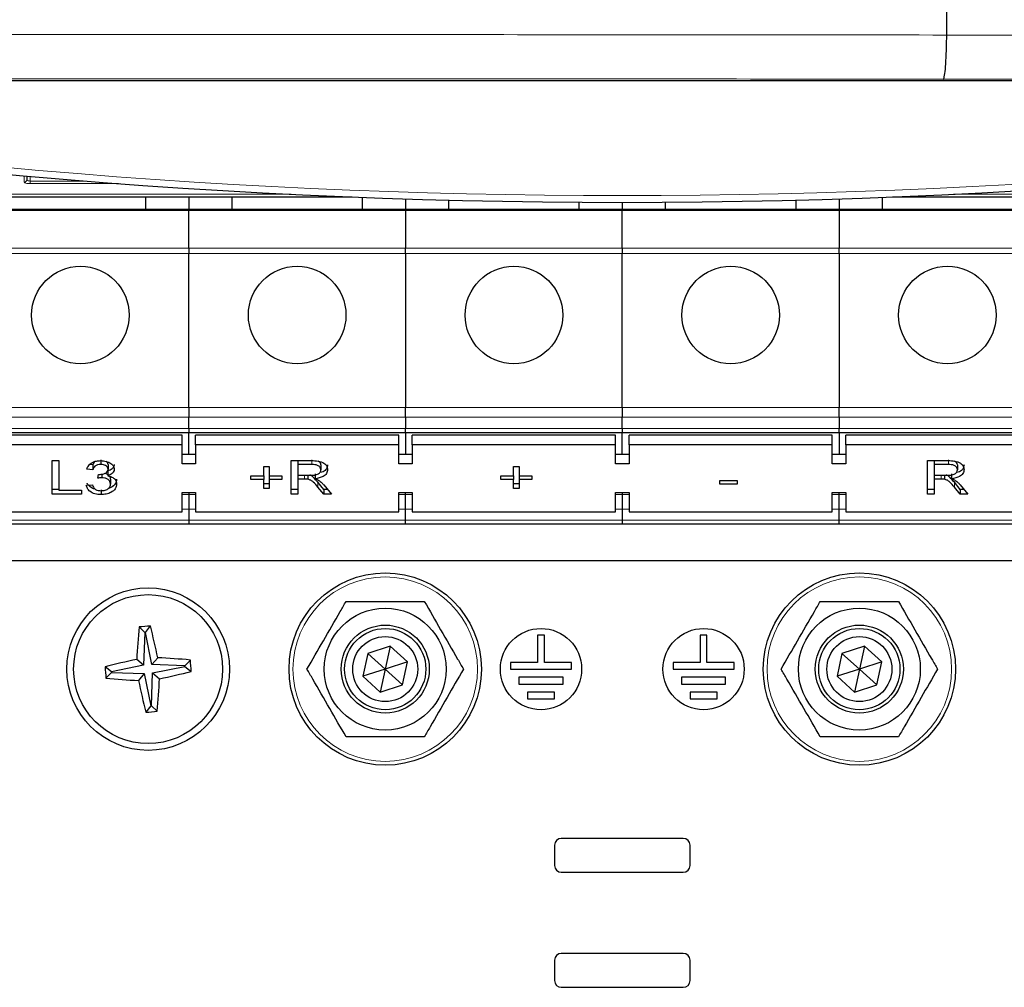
# Paper-space layout 'Blatt3' of a CAD drawing. Header units: millimetres. Extents: x 5 to 418, y 2 to 292.
# Tile 6 of 54: x 78 to 103, y 115 to 139. Entities that reach past the tile are written whole.
import ezdxf

# ---------------------------------------------------------------- set-up
doc = ezdxf.new("R2010")
doc.units = ezdxf.units.MM

psp = doc.layouts.new('Blatt3')

# ---------------------------------------------------------------- linework, layer by layer
at = {"color": 7, "linetype": 'Continuous', "lineweight": 25}
for p, q in [((101.1497, 138.659), (101.1497, 187.4768)), ((101.1497, 138.6588), (101.1497, 138.659)), ((123.6944, 137.5281), (62.6382, 137.5281)), ((78.5136, 135.1842), (78.5121, 135.0972)), ((66.3234, 134.6715), (86.5174, 134.6715)), ((81.433, 134.6715), (81.433, 134.3659)), ((82.4997, 134.6715), (82.4997, 134.3659)), ((83.5663, 134.3659), (83.5663, 134.6715)), ((86.7663, 134.6618), (86.7663, 134.3659)), ((87.833, 134.6242), (87.833, 134.3659)), ((88.8997, 134.3659), (88.8997, 134.5935)), ((92.0997, 134.5423), (92.0997, 134.3659)), ((93.1663, 134.5388), (93.1663, 134.3659)), ((94.233, 134.3659), (94.233, 134.5423)), ((97.433, 134.5935), (97.433, 134.3659)), ((98.4997, 134.6242), (98.4997, 134.3659)), ((99.5663, 134.3659), (99.5663, 134.6618)), ((99.8153, 134.6715), (120.0092, 134.6715)), ((82.4997, 134.3659), (77.1663, 134.3659)), ((87.833, 134.3659), (82.4997, 134.3659)), ((82.4997, 134.3659), (82.4997, 134.3379)), ((82.4997, 133.4153), (82.4997, 134.3379)), ((87.833, 134.3379), (87.833, 134.3659)), ((93.1663, 134.3659), (87.833, 134.3659)), ((87.833, 134.3379), (87.833, 133.4153)), ((98.4997, 134.3659), (93.1663, 134.3659)), ((93.1663, 134.3659), (93.1663, 134.3379)), ((93.1663, 133.4153), (93.1663, 134.3379)), ((98.4997, 134.3379), (98.4997, 134.3659)), ((103.833, 134.3659), (98.4997, 134.3659)), ((98.4997, 134.3379), (98.4997, 133.4153)), ((82.4997, 133.4153), (82.4997, 133.2767)), ((82.4997, 129.4873), (82.4997, 133.2767)), ((87.833, 133.2767), (87.833, 133.4153)), ((87.833, 133.2767), (87.833, 129.4873)), ((93.1663, 133.4153), (93.1663, 133.2767)), ((93.1663, 129.4873), (93.1663, 133.2767)), ((98.4997, 133.2767), (98.4997, 133.4153)), ((98.4997, 133.2767), (98.4997, 129.4873)), ((82.4997, 129.4873), (82.4997, 129.2516)), ((87.833, 129.2516), (87.833, 129.4873)), ((93.1663, 129.4873), (93.1663, 129.2516)), ((98.4997, 129.2516), (98.4997, 129.4873)), ((82.4997, 128.9754), (82.4997, 129.2516)), ((87.833, 129.2516), (87.833, 128.9754)), ((93.1663, 128.9754), (93.1663, 129.2516)), ((98.4997, 129.2516), (98.4997, 128.9754)), ((82.4997, 128.9754), (82.4997, 128.8778)), ((87.833, 128.8778), (87.833, 128.9754)), ((93.1663, 128.9754), (93.1663, 128.8778)), ((98.4997, 128.8778), (98.4997, 128.9754)), ((77.1663, 128.8778), (82.4997, 128.8778)), ((82.333, 128.8075), (77.333, 128.8075)), ((82.333, 128.5718), (82.333, 128.8075)), ((82.4997, 128.8778), (87.833, 128.8778)), ((82.4997, 128.3361), (82.4997, 128.8778)), ((82.6663, 128.5718), (82.6663, 128.8075)), ((87.6663, 128.8075), (82.6663, 128.8075)), ((87.6663, 128.5718), (87.6663, 128.8075)), ((87.833, 128.8778), (93.1663, 128.8778)), ((87.833, 128.8778), (87.833, 128.3361)), ((87.9997, 128.5718), (87.9997, 128.8075)), ((92.9997, 128.8075), (87.9997, 128.8075)), ((92.9997, 128.5718), (92.9997, 128.8075)), ((93.1663, 128.8778), (98.4997, 128.8778)), ((93.1663, 128.3361), (93.1663, 128.8778)), ((93.333, 128.5718), (93.333, 128.8075)), ((98.333, 128.8075), (93.333, 128.8075)), ((98.333, 128.5718), (98.333, 128.8075)), ((98.4997, 128.8778), (103.833, 128.8778)), ((98.4997, 128.8778), (98.4997, 128.3361)), ((98.6663, 128.5718), (98.6663, 128.8075)), ((103.6663, 128.8075), (98.6663, 128.8075)), ((82.333, 128.5718), (77.333, 128.5718)), ((82.333, 128.1004), (82.333, 128.5718)), ((82.6663, 128.5718), (82.6663, 128.1004)), ((87.6663, 128.5718), (82.6663, 128.5718)), ((87.6663, 128.1004), (87.6663, 128.5718)), ((87.9997, 128.5718), (87.9997, 128.1004)), ((92.9997, 128.5718), (87.9997, 128.5718)), ((92.9997, 128.1004), (92.9997, 128.5718)), ((93.333, 128.5718), (93.333, 128.1004)), ((98.333, 128.5718), (93.333, 128.5718)), ((98.333, 128.1004), (98.333, 128.5718)), ((98.6663, 128.5718), (98.6663, 128.1004)), ((103.6663, 128.5718), (98.6663, 128.5718)), ((79.1395, 128.181), (79.304, 128.181)), ((79.1395, 127.3561), (79.1395, 128.181)), ((79.304, 128.181), (79.304, 127.4513)), ((80.3379, 128.2037), (80.3379, 128.0858)), ((82.6663, 128.3361), (82.333, 128.3361)), ((85.0177, 128.181), (85.5239, 128.181)), ((85.0177, 127.3561), (85.0177, 128.181)), ((85.1822, 128.181), (85.1822, 128.0858)), ((87.9997, 128.3361), (87.6663, 128.3361)), ((93.333, 128.3361), (92.9997, 128.3361)), ((98.6663, 128.3361), (98.333, 128.3361)), ((100.6779, 128.181), (101.1842, 128.181)), ((100.6779, 127.3561), (100.6779, 128.181)), ((100.8425, 128.181), (100.8425, 128.0858)), ((80.1416, 127.9589), (79.9921, 127.9695)), ((80.1416, 128.0768), (80.061, 128.0825)), ((80.1416, 128.0768), (80.1416, 127.9589)), ((80.506, 127.9256), (80.506, 127.8077)), ((80.5156, 128.0857), (80.5156, 127.9678)), ((82.6663, 128.1004), (82.333, 128.1004)), ((84.3446, 128.033), (84.4792, 128.033)), ((84.3446, 127.8109), (84.3446, 128.033)), ((84.4792, 128.033), (84.4792, 127.8109)), ((85.1822, 128.0858), (85.1822, 127.8214)), ((85.53, 128.0858), (85.1822, 128.0858)), ((85.7506, 128.074), (85.7506, 127.9561)), ((87.9997, 128.1004), (87.6663, 128.1004)), ((90.4921, 128.033), (90.6267, 128.033)), ((90.4921, 127.8109), (90.4921, 128.033)), ((90.6267, 128.033), (90.6267, 127.8109)), ((93.333, 128.1004), (92.9997, 128.1004)), ((98.6663, 128.1004), (98.333, 128.1004)), ((100.8425, 128.0858), (100.8425, 127.8214)), ((101.1902, 128.0858), (100.8425, 128.0858)), ((101.4109, 128.074), (101.4109, 127.9561)), ((80.2599, 127.7474), (80.2753, 127.8426)), ((80.3566, 127.8479), (80.3566, 127.7586)), ((80.5754, 127.723), (80.5754, 127.6051)), ((84.0305, 127.8109), (84.3446, 127.8109)), ((84.0305, 127.7157), (84.0305, 127.8109)), ((84.3446, 127.7157), (84.0305, 127.7157)), ((84.3446, 127.8109), (84.3446, 127.7157)), ((84.3446, 127.4936), (84.3446, 127.7157)), ((84.4792, 127.8109), (84.7933, 127.8109)), ((84.4792, 127.8109), (84.4792, 127.7157)), ((84.7933, 127.7157), (84.4792, 127.7157)), ((84.4792, 127.7157), (84.4792, 127.4936)), ((84.7933, 127.8109), (84.7933, 127.7157)), ((85.1822, 127.8214), (85.4947, 127.8214)), ((85.1822, 127.8214), (85.1822, 127.7262)), ((85.3507, 127.7262), (85.1822, 127.7262)), ((85.1822, 127.7262), (85.1822, 127.3561)), ((85.4318, 127.8214), (85.4318, 127.7224)), ((85.6057, 127.8547), (85.6057, 127.7368)), ((90.1779, 127.8109), (90.4921, 127.8109)), ((90.1779, 127.7157), (90.1779, 127.8109)), ((90.4921, 127.7157), (90.1779, 127.7157)), ((90.4921, 127.8109), (90.4921, 127.7157)), ((90.4921, 127.4936), (90.4921, 127.7157)), ((90.6267, 127.8109), (90.9408, 127.8109)), ((90.6267, 127.8109), (90.6267, 127.7157)), ((90.9408, 127.7157), (90.6267, 127.7157)), ((90.6267, 127.7157), (90.6267, 127.4936)), ((90.9408, 127.8109), (90.9408, 127.7157)), ((95.5626, 127.6945), (95.9963, 127.6945)), ((95.5626, 127.5993), (95.5626, 127.6945)), ((95.9963, 127.6945), (95.9963, 127.5993)), ((100.8425, 127.8214), (101.1549, 127.8214)), ((100.8425, 127.8214), (100.8425, 127.7262)), ((101.011, 127.7262), (100.8425, 127.7262)), ((100.8425, 127.7262), (100.8425, 127.3561)), ((101.0921, 127.8214), (101.0921, 127.7224)), ((101.266, 127.8547), (101.266, 127.7368)), ((79.304, 127.4739), (79.1395, 127.4739)), ((79.304, 127.4513), (79.8574, 127.4513)), ((79.8574, 127.4513), (79.8574, 127.3561)), ((79.9771, 127.5782), (80.1267, 127.5887)), ((80.34, 127.4633), (80.34, 127.3455)), ((84.4792, 127.6114), (84.3446, 127.6114)), ((84.4792, 127.4936), (84.3446, 127.4936)), ((85.1822, 127.4739), (85.0177, 127.4739)), ((85.8221, 127.4739), (85.6767, 127.6481)), ((85.8221, 127.3561), (85.6767, 127.5302)), ((85.8193, 127.5838), (86.0107, 127.3561)), ((85.9117, 127.4739), (85.8221, 127.4739)), ((85.8221, 127.4739), (85.8221, 127.3561)), ((90.6267, 127.6114), (90.4921, 127.6114)), ((90.6267, 127.4936), (90.4921, 127.4936)), ((95.9963, 127.5993), (95.5626, 127.5993)), ((100.8425, 127.4739), (100.6779, 127.4739)), ((101.4824, 127.4739), (101.337, 127.6481)), ((101.4824, 127.3561), (101.337, 127.5302)), ((101.4796, 127.5838), (101.671, 127.3561)), ((101.5719, 127.4739), (101.4824, 127.4739)), ((101.4824, 127.4739), (101.4824, 127.3561)), ((79.8574, 127.3561), (79.1395, 127.3561)), ((82.333, 127.3933), (82.6663, 127.3933)), ((82.333, 126.9219), (82.333, 127.3933)), ((82.4997, 127.3933), (82.4997, 127.3463)), ((82.4997, 127.3463), (82.4997, 126.9896)), ((82.6663, 127.3933), (82.6663, 126.9219)), ((85.1822, 127.3561), (85.0177, 127.3561)), ((86.0107, 127.3561), (85.8221, 127.3561)), ((87.6663, 127.3933), (87.9997, 127.3933)), ((87.6663, 126.9219), (87.6663, 127.3933)), ((87.833, 127.3463), (87.833, 127.3933)), ((87.833, 126.9896), (87.833, 127.3463)), ((87.9997, 127.3933), (87.9997, 126.9219)), ((92.9997, 127.3933), (93.333, 127.3933)), ((92.9997, 126.9219), (92.9997, 127.3933)), ((93.1663, 127.3933), (93.1663, 127.3463)), ((93.1663, 127.3463), (93.1663, 126.9896)), ((93.333, 127.3933), (93.333, 126.9219)), ((98.333, 127.3933), (98.6663, 127.3933)), ((98.333, 126.9219), (98.333, 127.3933)), ((98.4997, 127.3463), (98.4997, 127.3933)), ((98.4997, 126.9896), (98.4997, 127.3463)), ((98.6663, 127.3933), (98.6663, 126.9219)), ((100.8425, 127.3561), (100.6779, 127.3561)), ((101.671, 127.3561), (101.4824, 127.3561)), ((82.4997, 126.9896), (82.4997, 126.7135)), ((87.833, 126.7135), (87.833, 126.9896)), ((93.1663, 126.9896), (93.1663, 126.7135)), ((98.4997, 126.7135), (98.4997, 126.9896)), ((77.333, 126.9219), (82.333, 126.9219)), ((82.4997, 126.7135), (82.4997, 126.6159)), ((82.6663, 126.9219), (87.6663, 126.9219)), ((87.833, 126.6159), (87.833, 126.7135)), ((87.9997, 126.9219), (92.9997, 126.9219)), ((93.1663, 126.7135), (93.1663, 126.6159)), ((93.333, 126.9219), (98.333, 126.9219)), ((98.4997, 126.6159), (98.4997, 126.7135)), ((98.6663, 126.9219), (103.6663, 126.9219)), ((82.4997, 126.6159), (77.1663, 126.6159)), ((87.833, 126.6159), (82.4997, 126.6159)), ((93.1663, 126.6159), (87.833, 126.6159)), ((98.4997, 126.6159), (93.1663, 126.6159)), ((103.833, 126.6159), (98.4997, 126.6159)), ((122.1663, 125.7159), (64.1663, 125.7159)), ((81.4173, 123.9525), (81.2756, 124.088)), ((81.4366, 123.9541), (81.5548, 124.1105)), ((81.4173, 123.9525), (81.3883, 123.1439)), ((81.4366, 123.9541), (81.4173, 123.9525)), ((81.5944, 123.1605), (81.4366, 123.9541)), ((91.083, 123.8825), (91.083, 123.2159)), ((91.2497, 123.8825), (91.083, 123.8825)), ((91.2497, 123.2159), (91.2497, 123.8825)), ((95.083, 123.8825), (95.083, 123.2159)), ((95.2497, 123.8825), (95.083, 123.8825)), ((95.2497, 123.2159), (95.2497, 123.8825)), ((87.4556, 123.6134), (86.9057, 123.4375)), ((87.4556, 123.6134), (87.333, 123.0492)), ((87.8829, 123.2251), (87.4556, 123.6134)), ((99.1223, 123.6134), (98.5724, 123.4375)), ((99.1223, 123.6134), (98.9997, 123.0492)), ((99.5496, 123.2251), (99.1223, 123.6134)), ((81.5944, 123.1605), (81.7372, 123.3284)), ((86.9057, 123.4375), (86.7831, 122.8733)), ((87.333, 123.0492), (86.9057, 123.4375)), ((98.5724, 123.4375), (98.4497, 122.8733)), ((98.9997, 123.0492), (98.5724, 123.4375)), ((80.5948, 122.9861), (80.4384, 123.1043)), ((81.3883, 123.1439), (80.5948, 122.9861)), ((81.3883, 123.1439), (81.2205, 123.2868)), ((82.403, 123.1316), (81.5944, 123.1605)), ((81.611, 122.9545), (82.4045, 123.1123)), ((82.403, 123.1316), (82.5385, 123.2733)), ((82.4045, 123.1123), (82.403, 123.1316)), ((82.4045, 123.1123), (82.5609, 122.9941)), ((87.8829, 123.2251), (87.333, 123.0492)), ((87.7603, 122.6609), (87.8829, 123.2251)), ((91.083, 123.2159), (90.4163, 123.2159)), ((90.4163, 123.2159), (90.4163, 123.0492)), ((91.9163, 123.2159), (91.2497, 123.2159)), ((91.9163, 123.0492), (91.9163, 123.2159)), ((94.4163, 123.2159), (94.4163, 123.0492)), ((95.083, 123.2159), (94.4163, 123.2159)), ((95.9163, 123.2159), (95.2497, 123.2159)), ((95.9163, 123.0492), (95.9163, 123.2159)), ((99.5496, 123.2251), (98.9997, 123.0492)), ((99.4269, 122.6609), (99.5496, 123.2251)), ((80.5963, 122.9668), (80.4608, 122.8251)), ((80.5948, 122.9861), (80.5963, 122.9668)), ((80.5963, 122.9668), (81.4049, 122.9379)), ((81.4049, 122.9379), (81.2621, 122.77)), ((81.4049, 122.9379), (81.5627, 122.1443)), ((81.582, 122.1459), (81.611, 122.9545)), ((81.611, 122.9545), (81.7788, 122.8116)), ((87.333, 123.0492), (86.7831, 122.8733)), ((86.7831, 122.8733), (87.2104, 122.485)), ((87.333, 123.0492), (87.2104, 122.485)), ((87.7603, 122.6609), (87.333, 123.0492)), ((90.4163, 123.0492), (91.9163, 123.0492)), ((90.6247, 122.8492), (90.6247, 122.6825)), ((91.708, 122.8492), (90.6247, 122.8492)), ((91.708, 122.6825), (91.708, 122.8492)), ((94.4163, 123.0492), (95.9163, 123.0492)), ((95.708, 122.8492), (94.6247, 122.8492)), ((94.6247, 122.8492), (94.6247, 122.6825)), ((95.708, 122.6825), (95.708, 122.8492)), ((98.9997, 123.0492), (98.4497, 122.8733)), ((98.4497, 122.8733), (98.877, 122.485)), ((98.9997, 123.0492), (98.877, 122.485)), ((99.4269, 122.6609), (98.9997, 123.0492)), ((87.2104, 122.485), (87.7603, 122.6609)), ((90.6247, 122.6825), (91.708, 122.6825)), ((94.6247, 122.6825), (95.708, 122.6825)), ((98.877, 122.485), (99.4269, 122.6609)), ((90.833, 122.4825), (90.833, 122.3159)), ((91.4997, 122.4825), (90.833, 122.4825)), ((91.4997, 122.3159), (91.4997, 122.4825)), ((95.4997, 122.4825), (94.833, 122.4825)), ((94.833, 122.4825), (94.833, 122.3159)), ((95.4997, 122.3159), (95.4997, 122.4825)), ((81.5627, 122.1443), (81.4445, 121.9879)), ((81.5627, 122.1443), (81.582, 122.1459)), ((81.582, 122.1459), (81.7237, 122.0104)), ((90.833, 122.3159), (91.4997, 122.3159)), ((94.833, 122.3159), (95.4997, 122.3159)), ((91.4997, 118.7159), (91.4997, 118.2159)), ((94.6663, 118.8825), (91.6663, 118.8825)), ((94.833, 118.2159), (94.833, 118.7159)), ((91.6663, 118.0492), (94.6663, 118.0492)), ((94.6663, 116.0492), (91.6663, 116.0492)), ((91.4997, 115.8825), (91.4997, 115.3825)), ((94.833, 115.3825), (94.833, 115.8825)), ((91.6663, 115.2159), (94.6663, 115.2159))]:
    psp.add_line(p, q, dxfattribs=at)
at = {"color": 7, "linetype": 'Continuous', "lineweight": 18}
for p, q in [((78.4455, 135.0332), (78.4482, 135.19)), ((78.5997, 135.1766), (78.5997, 135.0643)), ((78.5997, 135.0003), (78.5997, 135.0643)), ((78.5997, 135.0643), (79.9417, 135.0643)), ((80.7725, 135.0003), (78.5997, 135.0003)), ((57.1472, 134.7419), (84.9425, 134.7419)), ((85.016, 134.7382), (57.1472, 134.7382)), ((129.1854, 134.7382), (101.3166, 134.7382)), ((101.3901, 134.7419), (129.1854, 134.7419)), ((77.1663, 134.3379), (82.4997, 134.3379)), ((82.4997, 134.3379), (87.833, 134.3379)), ((87.833, 134.3379), (93.1663, 134.3379)), ((93.1663, 134.3379), (98.4997, 134.3379)), ((98.4997, 134.3379), (103.833, 134.3379)), ((82.4997, 133.4153), (77.1663, 133.4153)), ((77.1663, 133.2767), (82.4997, 133.2767)), ((87.833, 133.4153), (82.4997, 133.4153)), ((82.4997, 133.2767), (87.833, 133.2767)), ((93.1663, 133.4153), (87.833, 133.4153)), ((87.833, 133.2767), (93.1663, 133.2767)), ((98.4997, 133.4153), (93.1663, 133.4153)), ((93.1663, 133.2767), (98.4997, 133.2767)), ((103.833, 133.4153), (98.4997, 133.4153)), ((98.4997, 133.2767), (103.833, 133.2767)), ((82.4997, 129.4873), (77.1663, 129.4873)), ((87.833, 129.4873), (82.4997, 129.4873)), ((93.1663, 129.4873), (87.833, 129.4873)), ((98.4997, 129.4873), (93.1663, 129.4873)), ((103.833, 129.4873), (98.4997, 129.4873)), ((77.1663, 129.2516), (82.4997, 129.2516)), ((82.4997, 129.2516), (87.833, 129.2516)), ((87.833, 129.2516), (93.1663, 129.2516)), ((93.1663, 129.2516), (98.4997, 129.2516)), ((98.4997, 129.2516), (103.833, 129.2516)), ((82.4997, 128.9754), (77.1663, 128.9754)), ((87.833, 128.9754), (82.4997, 128.9754)), ((93.1663, 128.9754), (87.833, 128.9754)), ((98.4997, 128.9754), (93.1663, 128.9754)), ((103.833, 128.9754), (98.4997, 128.9754)), ((85.53, 128.2037), (85.53, 128.0858)), ((101.1902, 128.2037), (101.1902, 128.0858)), ((85.3507, 127.8214), (85.3507, 127.7262)), ((101.011, 127.8214), (101.011, 127.7262)), ((85.6767, 127.6481), (85.6767, 127.5302)), ((101.337, 127.6481), (101.337, 127.5302)), ((82.4997, 127.3463), (82.333, 127.3463)), ((82.6663, 127.3463), (82.4997, 127.3463)), ((87.833, 127.3463), (87.6663, 127.3463)), ((87.9997, 127.3463), (87.833, 127.3463)), ((93.1663, 127.3463), (92.9997, 127.3463)), ((93.333, 127.3463), (93.1663, 127.3463)), ((98.4997, 127.3463), (98.333, 127.3463)), ((98.6663, 127.3463), (98.4997, 127.3463)), ((82.333, 126.9896), (82.4997, 126.9896)), ((82.4997, 126.9896), (82.6663, 126.9896)), ((87.6663, 126.9896), (87.833, 126.9896)), ((87.833, 126.9896), (87.9997, 126.9896)), ((92.9997, 126.9896), (93.1663, 126.9896)), ((93.1663, 126.9896), (93.333, 126.9896)), ((98.333, 126.9896), (98.4997, 126.9896)), ((98.4997, 126.9896), (98.6663, 126.9896)), ((82.4997, 126.7135), (77.1663, 126.7135)), ((87.833, 126.7135), (82.4997, 126.7135)), ((93.1663, 126.7135), (87.833, 126.7135)), ((98.4997, 126.7135), (93.1663, 126.7135)), ((103.833, 126.7135), (98.4997, 126.7135))]:
    psp.add_line(p, q, dxfattribs=at)
at = {"color": 7, "linetype": 'Continuous', "lineweight": 25}
for centre, radius in [((79.833, 131.7659), 1.2), ((85.1663, 131.7659), 1.2), ((90.4997, 131.7659), 1.2), ((95.833, 131.7659), 1.2), ((101.1663, 131.7659), 1.2), ((87.333, 123.0492), 2.3667), ((98.9997, 123.0492), 2.3667), ((81.4997, 123.0492), 2), ((81.4997, 123.0492), 1.8333), ((87.333, 123.0492), 1.5), ((98.9997, 123.0492), 1.5), ((87.333, 123.0492), 1.0833), ((87.333, 123.0492), 1), ((91.1663, 123.0492), 1), ((95.1663, 123.0492), 1), ((98.9997, 123.0492), 1.0833), ((98.9997, 123.0492), 1), ((87.333, 123.0492), 0.8), ((98.9997, 123.0492), 0.8)]:
    psp.add_circle(centre, radius, dxfattribs=at)
at = {"color": 7, "linetype": 'Continuous', "lineweight": 18}
for centre in [(87.333, 123.0492), (98.9997, 123.0492)]:
    psp.add_circle(centre, 2.2704, dxfattribs=at)
at = {"color": 7, "linetype": 'Continuous', "lineweight": 25}
for centre, radius, start, end in [((93.1663, 301.2055), 166.6667, 259.163911, 280.836089), ((99.7454, 122.4159), 18.5453, 174.82701, 177.30846), ((82.9774, 104.6799), 19.4826, 94.18734, 95.01121), ((63.5898, 119.5074), 18.5453, 11.89009, 14.37154), ((80.8664, 104.8035), 18.5453, 84.82701, 87.30846), ((85.0415, 105.1394), 18.5453, 101.89009, 104.37154), ((99.869, 124.5269), 19.4826, 184.18734, 185.01121), ((63.1303, 121.5715), 19.4826, 4.18734, 5.01121), ((77.9578, 140.959), 18.5453, 281.89009, 284.37154), ((82.1329, 141.2949), 18.5453, 264.82701, 267.30846), ((99.4095, 126.591), 18.5453, 191.89009, 194.37154), ((63.2539, 123.6825), 18.5453, 354.82701, 357.30846), ((80.0219, 141.4185), 19.4826, 274.18734, 275.01121), ((91.6663, 118.7159), 0.1667, 90, 180), ((94.6663, 118.7159), 0.1667, 0, 90), ((91.6663, 118.2159), 0.1667, 180, 270), ((94.6663, 118.2159), 0.1667, 270, 0), ((91.6663, 115.8825), 0.1667, 90, 180), ((94.6663, 115.8825), 0.1667, 0, 90), ((91.6663, 115.3825), 0.1667, 180, 270), ((94.6663, 115.3825), 0.1667, 270, 0)]:
    psp.add_arc(centre, radius, start, end, dxfattribs=at)
at = {"color": 7, "linetype": 'Continuous', "lineweight": 18}
for centre, radius, start, end in [((93.1663, 301.2055), 166.5, 259.434941, 280.565059), ((78.4462, 135.0991), 0.0659, 269.33761, 358.37428)]:
    psp.add_arc(centre, radius, start, end, dxfattribs=at)
psp.add_ellipse((78.5997, 135.0331), major_axis=(0.1542, 0), ratio=0.212558, start_param=3.1378825, end_param=4.712389, dxfattribs=at)
for points, knots in [([(58.1101, 138.6577), (59.4126, 138.6591), (63.5333, 138.6635), (70.483, 138.6684), (79.896, 138.6711), (90.1243, 138.6687), (97.5193, 138.6628), (101.1496, 138.6588), (101.1497, 138.6588)], [0, 0, 0, 0, 0.0909036, 0.287602, 0.4844278, 0.7466181, 0.9999995, 1, 1, 1, 1]), ([(101.1497, 138.659), (101.1497, 138.659), (103.4935, 138.6554), (108.2075, 138.6501), (114.709, 138.6476), (120.6367, 138.6495), (124.889, 138.6531), (127.3596, 138.6564), (128.0559, 138.6573)], [0, 0, 0, 0, 0.0000007, 0.261989, 0.5259248, 0.7240785, 0.9222319, 1, 1, 1, 1]), ([(101.0641, 137.5715), (97.4482, 137.5749), (90.0866, 137.5818), (79.8976, 137.5838), (70.5177, 137.5812), (63.5923, 137.5762), (59.485, 137.5717), (58.1871, 137.5703)], [0, 0, 0, 0, 0.2531661, 0.515433, 0.7122521, 0.9090712, 1, 1, 1, 1]), ([(128.1459, 137.5699), (127.4447, 137.569), (124.9578, 137.5658), (120.6757, 137.5623), (114.707, 137.5606), (108.1618, 137.5626), (103.4228, 137.5686), (101.0641, 137.5715)], [0, 0, 0, 0, 0.0778058, 0.2759463, 0.4742902, 0.7383425, 1, 1, 1, 1]), ([(78.5121, 135.0972), (78.5132, 135.0933), (78.5153, 135.0854), (78.5323, 135.0751), (78.5567, 135.0678), (78.5809, 135.0647), (78.5952, 135.0644), (78.5997, 135.0643)], [0, 0, 0, 0, 0.23807123, 0.47231945, 0.69680417, 0.90683048, 1, 1, 1, 1])]:
    psp.add_open_spline(points, degree=3, knots=knots, dxfattribs=at)
at = {"color": 7, "linetype": 'Continuous', "lineweight": 25}
for points, knots in [([(101.0641, 137.5715), (101.0648, 137.5718), (101.0686, 137.5731), (101.0821, 137.5912), (101.104, 137.6893), (101.1274, 137.9341), (101.1443, 138.2688), (101.1479, 138.5288), (101.1497, 138.6588)], [0, 0, 0, 0, 0.0156999, 0.0919399, 0.3189677, 0.545983, 0.7729914, 1, 1, 1, 1]), ([(79.9921, 127.9695), (80.0036, 128.0016), (80.0265, 128.0656), (80.1144, 128.1371), (80.2234, 128.1757), (80.2966, 128.1792), (80.3333, 128.181)], [0, 0, 0, 0, 0.2802532, 0.5595228, 0.7795924, 1, 1, 1, 1]), ([(80.3333, 128.181), (80.3796, 128.1777), (80.4721, 128.1711), (80.5844, 128.1203), (80.6524, 128.0484), (80.6609, 127.997), (80.6651, 127.9713)], [0, 0, 0, 0, 0.2801842, 0.5598553, 0.7799999, 1, 1, 1, 1]), ([(80.5156, 128.0857), (80.5135, 128.1043), (80.5103, 128.1345), (80.4806, 128.1555), (80.4693, 128.1636)], [0, 0, 0, 0, 0.6170262, 1, 1, 1, 1]), ([(85.5239, 128.181), (85.5777, 128.1806), (85.6845, 128.1798), (85.8282, 128.1348), (85.9024, 128.0478), (85.9109, 127.9884), (85.9151, 127.9586)], [0, 0, 0, 0, 0.2816712, 0.5592017, 0.779411, 1, 1, 1, 1]), ([(85.7506, 128.074), (85.7478, 128.0962), (85.7428, 128.1355), (85.701, 128.1609), (85.6828, 128.1719)], [0, 0, 0, 0, 0.56587129, 1, 1, 1, 1]), ([(101.1842, 128.181), (101.2379, 128.1806), (101.3447, 128.1798), (101.4885, 128.1348), (101.5626, 128.0478), (101.5711, 127.9884), (101.5754, 127.9586)], [0, 0, 0, 0, 0.2816712, 0.5592017, 0.779411, 1, 1, 1, 1]), ([(101.4109, 128.074), (101.408, 128.0962), (101.403, 128.1355), (101.3612, 128.1609), (101.3431, 128.1719)], [0, 0, 0, 0, 0.56587129, 1, 1, 1, 1]), ([(80.19, 128.1585), (80.1783, 128.1463), (80.1542, 128.1214), (80.1459, 128.0918), (80.1416, 128.0768)], [0, 0, 0, 0, 0.4904701, 1, 1, 1, 1]), ([(80.3379, 128.0858), (80.3104, 128.0841), (80.2555, 128.0806), (80.1908, 128.0473), (80.1553, 128.0036), (80.1462, 127.9738), (80.1416, 127.9589)], [0, 0, 0, 0, 0.2800014, 0.5591308, 0.7793201, 1, 1, 1, 1]), ([(80.2968, 127.8414), (80.3264, 127.8433), (80.3855, 127.8471), (80.4617, 127.8733), (80.5102, 127.918), (80.5138, 127.9512), (80.5156, 127.9678)], [0, 0, 0, 0, 0.28068033, 0.56095141, 0.78005681, 1, 1, 1, 1]), ([(80.5156, 127.9678), (80.5127, 127.986), (80.5069, 128.0222), (80.4576, 128.0617), (80.3982, 128.0829), (80.358, 128.0849), (80.3379, 128.0858)], [0, 0, 0, 0, 0.27945999, 0.55895226, 0.77925528, 1, 1, 1, 1]), ([(80.6651, 128.0892), (80.6625, 128.0695), (80.6572, 128.0303), (80.6065, 127.9671), (80.5441, 127.9413), (80.506, 127.9256)], [0, 0, 0, 0, 0.2804963, 0.56100335, 1, 1, 1, 1]), ([(80.6651, 127.9713), (80.6625, 127.9517), (80.6572, 127.9124), (80.6065, 127.8492), (80.5441, 127.8234), (80.506, 127.8077)], [0, 0, 0, 0, 0.2804963, 0.5610033, 1, 1, 1, 1]), ([(85.4947, 127.8214), (85.5286, 127.8219), (85.5962, 127.8228), (85.6896, 127.846), (85.7416, 127.8996), (85.7476, 127.9373), (85.7506, 127.9561)], [0, 0, 0, 0, 0.2815626, 0.5602379, 0.7798719, 1, 1, 1, 1]), ([(85.7506, 127.9561), (85.747, 127.9777), (85.7399, 128.0208), (85.6588, 128.0802), (85.5789, 128.0837), (85.53, 128.0858)], [0, 0, 0, 0, 0.2804059, 0.5599807, 1, 1, 1, 1]), ([(85.9151, 127.9586), (85.9103, 127.9264), (85.9007, 127.8621), (85.7932, 127.7668), (85.6768, 127.7482), (85.6057, 127.7368)], [0, 0, 0, 0, 0.2805174, 0.5605016, 1, 1, 1, 1]), ([(85.9151, 128.0764), (85.91, 128.0447), (85.8996, 127.9812), (85.8269, 127.9072), (85.7581, 127.8935), (85.7334, 127.8886)], [0, 0, 0, 0, 0.3909156, 0.7810882, 1, 1, 1, 1]), ([(101.1549, 127.8214), (101.1889, 127.8219), (101.2564, 127.8228), (101.3499, 127.846), (101.4019, 127.8996), (101.4079, 127.9373), (101.4109, 127.9561)], [0, 0, 0, 0, 0.2815626, 0.5602379, 0.7798719, 1, 1, 1, 1]), ([(101.4109, 127.9561), (101.4073, 127.9777), (101.4002, 128.0208), (101.3191, 128.0802), (101.2391, 128.0837), (101.1902, 128.0858)], [0, 0, 0, 0, 0.2804059, 0.5599807, 1, 1, 1, 1]), ([(101.5754, 127.9586), (101.5706, 127.9264), (101.5609, 127.8621), (101.4534, 127.7668), (101.337, 127.7482), (101.266, 127.7368)], [0, 0, 0, 0, 0.2805174, 0.5605016, 1, 1, 1, 1]), ([(101.5754, 128.0764), (101.5702, 128.0447), (101.5599, 127.9812), (101.4872, 127.9072), (101.4184, 127.8935), (101.3936, 127.8886)], [0, 0, 0, 0, 0.3909156, 0.7810882, 1, 1, 1, 1]), ([(80.3566, 127.7586), (80.3383, 127.7577), (80.3056, 127.756), (80.2738, 127.75), (80.2599, 127.7474)], [0, 0, 0, 0, 0.5597721, 1, 1, 1, 1]), ([(80.2753, 127.8426), (80.2793, 127.8423), (80.2865, 127.8417), (80.2936, 127.8415), (80.2968, 127.8414)], [0, 0, 0, 0, 0.5600031, 1, 1, 1, 1]), ([(80.5754, 127.6051), (80.5721, 127.628), (80.5654, 127.6738), (80.5066, 127.7254), (80.4329, 127.7546), (80.3821, 127.7573), (80.3566, 127.7586)], [0, 0, 0, 0, 0.2797467, 0.5591709, 0.7794436, 1, 1, 1, 1]), ([(80.506, 127.8358), (80.5034, 127.8383), (80.486, 127.8553), (80.4568, 127.8624), (80.432, 127.8684)], [0, 0, 0, 0, 0.1490833, 1, 1, 1, 1]), ([(80.506, 127.8077), (80.5412, 127.7995), (80.6115, 127.7832), (80.6834, 127.7281), (80.7202, 127.6656), (80.7234, 127.6247), (80.725, 127.6043)], [0, 0, 0, 0, 0.2798072, 0.5591854, 0.7794082, 1, 1, 1, 1]), ([(80.725, 127.7221), (80.7179, 127.6832), (80.7039, 127.6054), (80.6132, 127.5252), (80.5404, 127.5017), (80.5177, 127.4943)], [0, 0, 0, 0, 0.4074106, 0.8152045, 1, 1, 1, 1]), ([(80.5754, 127.723), (80.5752, 127.7471), (80.575, 127.7733), (80.5533, 127.7925), (80.5516, 127.794)], [0, 0, 0, 0, 0.9231665, 1, 1, 1, 1]), ([(85.4318, 127.7224), (85.4167, 127.7238), (85.3898, 127.7263), (85.3627, 127.7262), (85.3507, 127.7262)], [0, 0, 0, 0, 0.5598527, 1, 1, 1, 1]), ([(85.6767, 127.5302), (85.6408, 127.5724), (85.5909, 127.6312), (85.5096, 127.7009), (85.4577, 127.7153), (85.4318, 127.7224)], [0, 0, 0, 0, 0.56088018, 0.78072921, 1, 1, 1, 1]), ([(85.6767, 127.6481), (85.6403, 127.6897), (85.5895, 127.7476), (85.5221, 127.8108), (85.487, 127.8215), (85.4773, 127.8245)], [0, 0, 0, 0, 0.6487439, 0.903033, 1, 1, 1, 1]), ([(85.6057, 127.7368), (85.6238, 127.7305), (85.6561, 127.7192), (85.6841, 127.7032), (85.6964, 127.6962)], [0, 0, 0, 0, 0.5601201, 1, 1, 1, 1]), ([(85.6964, 127.6962), (85.7224, 127.6769), (85.769, 127.6424), (85.8039, 127.6017), (85.8193, 127.5838)], [0, 0, 0, 0, 0.55979428, 1, 1, 1, 1]), ([(101.0921, 127.7224), (101.077, 127.7238), (101.0501, 127.7263), (101.0229, 127.7262), (101.011, 127.7262)], [0, 0, 0, 0, 0.5598527, 1, 1, 1, 1]), ([(101.337, 127.5302), (101.3011, 127.5724), (101.2511, 127.6312), (101.1699, 127.7009), (101.118, 127.7153), (101.0921, 127.7224)], [0, 0, 0, 0, 0.5608802, 0.7807292, 1, 1, 1, 1]), ([(101.337, 127.6481), (101.3005, 127.6897), (101.2497, 127.7476), (101.1823, 127.8108), (101.1473, 127.8215), (101.1376, 127.8245)], [0, 0, 0, 0, 0.6487439, 0.903033, 1, 1, 1, 1]), ([(101.266, 127.7368), (101.284, 127.7305), (101.3163, 127.7192), (101.3443, 127.7032), (101.3566, 127.6962)], [0, 0, 0, 0, 0.5601201, 1, 1, 1, 1]), ([(101.3566, 127.6962), (101.3827, 127.6769), (101.4293, 127.6424), (101.4642, 127.6017), (101.4796, 127.5838)], [0, 0, 0, 0, 0.5597943, 1, 1, 1, 1]), ([(80.34, 127.3455), (80.2892, 127.3488), (80.1876, 127.3553), (80.0696, 127.4164), (79.9971, 127.4946), (79.9838, 127.5503), (79.9771, 127.5782)], [0, 0, 0, 0, 0.2799105, 0.5592491, 0.7794763, 1, 1, 1, 1]), ([(80.199, 127.4815), (80.1966, 127.4818), (80.1446, 127.4882), (80.073, 127.537), (80.0119, 127.5908), (80.0021, 127.6222), (80.0008, 127.6262)], [0, 0, 0, 0, 0.0252762, 0.537514, 0.9413563, 1, 1, 1, 1]), ([(80.1267, 127.5887), (80.1343, 127.5674), (80.1497, 127.5247), (80.1986, 127.4715), (80.2718, 127.4441), (80.3209, 127.4418), (80.3454, 127.4407)], [0, 0, 0, 0, 0.2808811, 0.5600727, 0.7796532, 1, 1, 1, 1]), ([(80.725, 127.6043), (80.7182, 127.565), (80.7045, 127.4863), (80.5983, 127.4007), (80.471, 127.3522), (80.3837, 127.3477), (80.34, 127.3455)], [0, 0, 0, 0, 0.2794007, 0.5590642, 0.7793783, 1, 1, 1, 1]), ([(80.3454, 127.4407), (80.38, 127.443), (80.4489, 127.4475), (80.5259, 127.4924), (80.5693, 127.5478), (80.5733, 127.586), (80.5754, 127.6051)], [0, 0, 0, 0, 0.2798831, 0.5589932, 0.779319, 1, 1, 1, 1]), ([(85.4085, 123.0492), (85.5421, 123.2807), (85.8136, 123.7509), (86.1388, 124.3141), (86.3232, 124.6335), (86.3707, 124.7159)], [0, 0, 0, 0, 0.41855302, 0.8501562, 1, 1, 1, 1]), ([(86.3707, 124.7159), (86.4504, 124.7159), (86.775, 124.7159), (87.3629, 124.7159), (87.9278, 124.7159), (88.2374, 124.7159), (88.2952, 124.7159)], [0, 0, 0, 0, 0.1256357, 0.5116401, 0.9088287, 1, 1, 1, 1]), ([(88.2952, 124.7159), (88.4289, 124.4844), (88.7004, 124.0141), (89.0255, 123.451), (89.21, 123.1315), (89.2575, 123.0492)], [0, 0, 0, 0, 0.418553, 0.8501562, 1, 1, 1, 1]), ([(97.0751, 123.0492), (97.2088, 123.2807), (97.4803, 123.7509), (97.8054, 124.3141), (97.9899, 124.6335), (98.0374, 124.7159)], [0, 0, 0, 0, 0.41855302, 0.8501562, 1, 1, 1, 1]), ([(98.0374, 124.7159), (98.1171, 124.7159), (98.4417, 124.7159), (99.0296, 124.7159), (99.5944, 124.7159), (99.9041, 124.7159), (99.9619, 124.7159)], [0, 0, 0, 0, 0.1256357, 0.5116401, 0.9088287, 1, 1, 1, 1]), ([(99.9619, 124.7159), (100.0956, 124.4844), (100.3671, 124.0141), (100.6922, 123.451), (100.8766, 123.1315), (100.9242, 123.0492)], [0, 0, 0, 0, 0.418553, 0.8501562, 1, 1, 1, 1]), ([(86.3707, 121.3825), (86.2371, 121.614), (85.9656, 122.0843), (85.6404, 122.6474), (85.456, 122.9669), (85.4085, 123.0492)], [0, 0, 0, 0, 0.418553, 0.8501562, 1, 1, 1, 1]), ([(89.2575, 123.0492), (89.1238, 122.8177), (88.8523, 122.3475), (88.5272, 121.7843), (88.3428, 121.4649), (88.2952, 121.3825)], [0, 0, 0, 0, 0.418553, 0.8501562, 1, 1, 1, 1]), ([(98.0374, 121.3825), (97.9037, 121.614), (97.6322, 122.0843), (97.3071, 122.6474), (97.1227, 122.9669), (97.0751, 123.0492)], [0, 0, 0, 0, 0.418553, 0.8501562, 1, 1, 1, 1]), ([(100.9242, 123.0492), (100.7905, 122.8177), (100.519, 122.3475), (100.1939, 121.7843), (100.0094, 121.4649), (99.9619, 121.3825)], [0, 0, 0, 0, 0.418553, 0.8501562, 1, 1, 1, 1]), ([(88.2952, 121.3825), (88.2374, 121.3825), (87.9348, 121.3825), (87.3703, 121.3825), (86.7821, 121.3825), (86.4504, 121.3825), (86.3707, 121.3825)], [0, 0, 0, 0, 0.0911715, 0.4772726, 0.8743641, 1, 1, 1, 1]), ([(99.9619, 121.3825), (99.9041, 121.3825), (99.6015, 121.3825), (99.0369, 121.3825), (98.4487, 121.3825), (98.1171, 121.3825), (98.0374, 121.3825)], [0, 0, 0, 0, 0.0911715, 0.4772726, 0.8743641, 1, 1, 1, 1])]:
    psp.add_open_spline(points, degree=3, knots=knots, dxfattribs=at)

doc.saveas('drawing.dxf')
